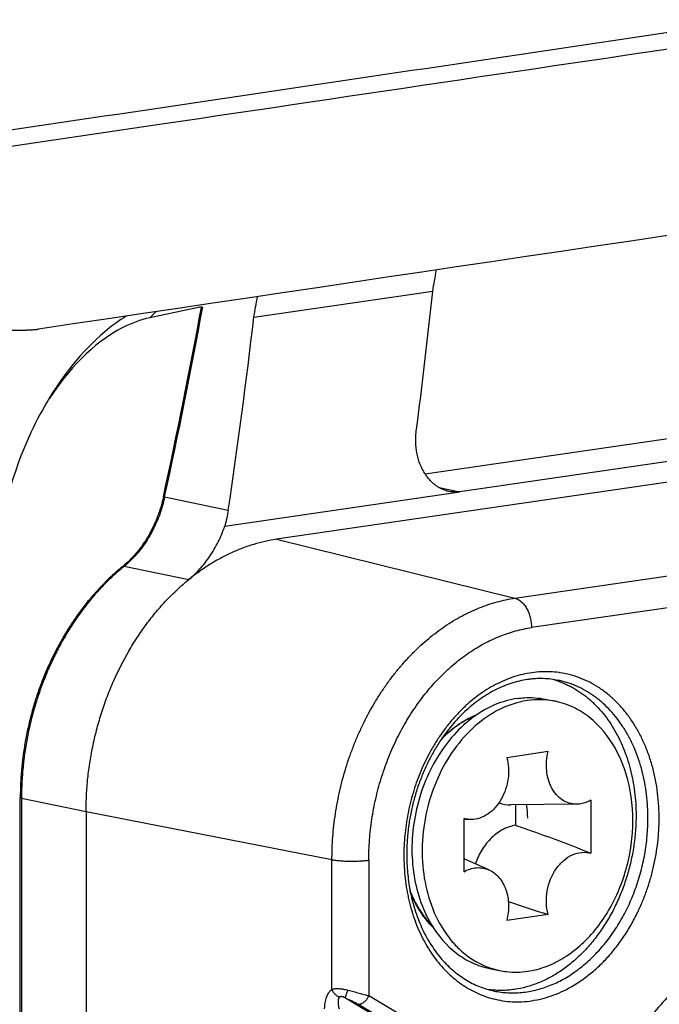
# Model space of a CAD drawing. Header units: millimetres. Extents: x 0 to 420, y -341 to 792.
# Tile 58 of 256: x 194.56 to 196.62, y 21.14 to 24.31. Entities that reach past the tile are written whole.
import ezdxf

# ---------------------------------------------------------------- set-up
doc = ezdxf.new("R2010")
doc.units = ezdxf.units.MM
doc.header["$LTSCALE"] = 23.1
doc.layers.get('0').update_dxf_attribs({"linetype": 'CONTINUOUS'})
doc.layers.add('02___PRT_ALL_AXES', color=7, linetype='CONTINUOUS')

msp = doc.modelspace()

# ---------------------------------------------------------------- linework, layer by layer
at = {"color": 7, "linetype": 'Continuous'}
for p, q in [((194.4012, 23.8828), (195.018, 23.9744)), ((195.3135, 23.3525), (195.8887, 23.4363)), ((195.145, 23.3857), (194.9792, 23.3511)), ((194.9792, 23.3511), (194.9992, 23.3707)), ((194.5593, 23.3105), (194.5742, 23.3111)), ((194.5742, 23.3111), (194.5831, 23.3114)), ((194.5831, 23.3114), (194.5911, 23.3119)), ((195.8646, 22.8491), (197.0613, 23.0234)), ((197.0637, 23.0233), (195.8649, 22.8487)), ((197.8609, 22.9993), (195.3866, 22.6388)), ((197.2714, 22.9804), (195.9761, 22.7916)), ((195.9094, 22.8054), (195.9761, 22.7916)), ((196.1529, 22.4494), (198.6272, 22.81)), ((195.027, 22.7749), (195.0229, 22.7757)), ((195.027, 22.7749), (195.2313, 22.7326)), ((195.2202, 22.6808), (195.9761, 22.7916)), ((198.6804, 22.7153), (196.2061, 22.3547)), ((195.3866, 22.6388), (196.1529, 22.4494)), ((194.8922, 22.5514), (194.8922, 22.5513)), ((194.8969, 22.5521), (195.1045, 22.5092)), ((196.2498, 22.1224), (196.249, 22.1224)), ((196.2498, 22.1223), (196.249, 22.1224)), ((196.2501, 22.1246), (196.2829, 22.1178)), ((196.1268, 21.9376), (196.2598, 21.957)), ((194.5629, 17.7896), (194.5629, 21.8076)), ((194.7745, 21.7627), (194.5669, 21.8057)), ((194.5669, 21.8057), (194.5669, 17.7877)), ((196.3512, 21.7869), (196.1399, 21.7849)), ((196.155, 21.785), (196.155, 21.7191)), ((196.3974, 21.8002), (196.3974, 21.6291)), ((195.5648, 21.6076), (194.7745, 21.7627)), ((194.7745, 21.7627), (194.7745, 17.7447)), ((195.9892, 21.5697), (195.9892, 21.7408)), ((196.0126, 21.7376), (195.9892, 21.7374)), ((195.5648, 21.1917), (195.5648, 21.6076)), ((195.6831, 21.6061), (195.6831, 21.1707)), ((196.0692, 21.576), (195.9892, 21.6115)), ((196.2598, 21.4323), (196.1268, 21.4129)), ((196.0709, 21.2589), (196.1037, 21.2521)), ((195.6081, 21.164), (196.0553, 20.8972)), ((196.1012, 20.9213), (195.6831, 21.1707)), ((196.0663, 20.895), (195.6482, 21.1444))]:
    msp.add_line(p, q, dxfattribs=at)
msp.add_lwpolyline([(194.5911, 23.3119), (194.5949, 23.3121), (194.5986, 23.3123), (194.6021, 23.3125), (194.6055, 23.3128), (194.6088, 23.3131), (194.612, 23.3134), (194.6151, 23.3138), (194.6183, 23.3141), (194.6215, 23.3146)], dxfattribs=at)
for centre, radius, start, end in [((1342.9829, -7706.9427), 7816.6931, 98.40250875, 98.51710809), ((177.2071, 26.6679), 18.9591, 350.18588, 350.394), ((177.6085, 26.5845), 17.9976, 349.65478, 349.86935), ((177.4054, 26.6257), 18.0333, 347.67269, 349.64923), ((177.4149, 26.6238), 18.0278, 347.67269, 349.65537), ((177.679, 25.3767), 17.7503, 351.43353, 353.45204), ((195.5872, 22.5263), 1.0897, 149.4359, 150.1733), ((195.3601, 21.9831), 0.7337, 129.4525, 133.6325), ((195.344, 22.0023), 0.7087, 129.1185, 129.4398), ((196.2527, 21.9068), 0.3062, 81.352, 82.0757), ((196.1956, 21.9071), 0.292, 73.0826, 73.4271), ((196.2317, 21.8703), 0.2527, 78.3208, 85.8902), ((195.5667, 21.8076), 1.0038, 179.3193, 179.9993), ((195.5757, 21.8057), 1.0089, 179.2248, 179.9991), ((195.9357, 21.7424), 0.2583, 359.9534, 9.6168), ((195.9378, 21.7426), 0.6426, 359.9993, 1.447), ((195.9416, 21.7421), 0.6748, 359.9993, 1.447), ((196.4964, 21.6215), 0.7005, 174.6611, 176.537), ((196.4834, 21.6223), 0.6875, 176.5361, 179.6647), ((196.4657, 21.6258), 0.6607, 176.7273, 179.9856), ((196.4788, 21.625), 0.6738, 174.9855, 176.7289), ((196.4687, 21.6225), 0.6728, 179.6771, 179.9999), ((196.4718, 21.6225), 0.6759, 179.9997, 180.9639), ((196.4681, 21.6225), 0.6722, 180.9648, 181.2068), ((196.4667, 21.6225), 0.6708, 181.2068, 181.4491), ((196.4552, 21.6221), 0.6593, 181.4467, 184.8496), ((199.1863, 30.6989), 9.7177, 251.68007, 252.47382), ((196.155, 21.4995), 0.2526, 250.758, 258.3007)]:
    msp.add_arc(centre, radius, start, end, dxfattribs=at)
msp.add_ellipse((184.9721, 25.06), major_axis=(0.6397, 14.3927), ratio=0.764379, start_param=-1.681355, end_param=-1.649823, dxfattribs=at)
for points, knots in [([(194.2306, 23.9104), (195.1481, 24.0467), (198.6971, 24.5734), (202.2464, 25.0977), (204.8784, 25.4846)], [0, 0, 0, 0, 0.258546, 1, 1, 1, 1]), ([(195.018, 23.9744), (195.6555, 24.0691), (198.1515, 24.4394), (200.6477, 24.8085), (202.5065, 25.0825)], [0, 0, 0, 0, 0.255413, 1, 1, 1, 1]), ([(194.9045, 23.3568), (194.8799, 23.3416), (194.778, 23.2664), (194.6984, 23.1641), (194.6489, 23.0804)], [0, 0, 0, 0, 0.229425, 1, 1, 1, 1]), ([(194.9792, 23.3511), (194.9493, 23.3446), (194.8163, 23.2936), (194.7157, 23.1821), (194.6556, 23.0899)], [0, 0, 0, 0, 0.217615, 1, 1, 1, 1]), ([(193.4203, 23.1573), (193.538, 23.1855), (193.7209, 23.2265), (193.9692, 23.2676), (194.1557, 23.2901), (194.3228, 23.3032), (194.4586, 23.3086), (194.5544, 23.3115), (194.6044, 23.312), (194.6215, 23.3146)], [0, 0, 0, 0, 0.298896, 0.46288, 0.621578, 0.762899, 0.877014, 0.957343, 1, 1, 1, 1]), ([(194.6419, 23.0682), (194.6204, 23.0309), (194.5425, 22.8744), (194.4979, 22.7013), (194.4862, 22.5703)], [0, 0, 0, 0, 0.246788, 1, 1, 1, 1]), ([(195.8643, 22.8487), (195.8613, 22.8534), (195.8556, 22.8633), (195.8484, 22.879), (195.8426, 22.8956), (195.8382, 22.913), (195.8352, 22.9309), (195.8338, 22.9492), (195.8339, 22.9677), (195.835, 22.9799), (195.8358, 22.986)], [0, 0, 0, 0, 0.117574, 0.238089, 0.361212, 0.48657, 0.613736, 0.742219, 0.871271, 1, 1, 1, 1]), ([(195.9412, 22.7927), (195.9374, 22.7934), (195.93, 22.7954), (195.9192, 22.7997), (195.9087, 22.8051), (195.9003, 22.8106), (195.8939, 22.8155), (195.8876, 22.8209), (195.8801, 22.8282), (195.8718, 22.838), (195.8667, 22.8451), (195.8643, 22.8487)], [0, 0, 0, 0, 0.117447, 0.236217, 0.356841, 0.479778, 0.542254, 0.605432, 0.733942, 0.865451, 1, 1, 1, 1]), ([(195.0229, 22.7757), (195.0204, 22.7644), (195.0161, 22.7476), (195.009, 22.7257), (195.0031, 22.7094), (194.9967, 22.6936), (194.9873, 22.673), (194.9742, 22.6482), (194.9593, 22.6249), (194.9464, 22.6073), (194.9363, 22.5948), (194.9258, 22.5829), (194.9115, 22.5681), (194.9001, 22.5577), (194.8922, 22.5513)], [0, 0, 0, 0, 0.131081, 0.196528, 0.261757, 0.32666, 0.391132, 0.518495, 0.643459, 0.704942, 0.765688, 0.825632, 0.88471, 1, 1, 1, 1]), ([(195.027, 22.7749), (195.025, 22.7656), (195.0203, 22.7471), (195.0116, 22.72), (195.0012, 22.6936), (194.9892, 22.6682), (194.9758, 22.644), (194.9609, 22.6211), (194.9447, 22.5996), (194.9329, 22.5863), (194.9269, 22.5799)], [0, 0, 0, 0, 0.128885, 0.257565, 0.385473, 0.512081, 0.637064, 0.760193, 0.881262, 1, 1, 1, 1]), ([(195.976, 22.7916), (195.9731, 22.7912), (195.9673, 22.7906), (195.9586, 22.7905), (195.9498, 22.7911), (195.944, 22.7921), (195.9412, 22.7927)], [0, 0, 0, 0, 0.25004, 0.499677, 0.749478, 1, 1, 1, 1]), ([(195.2313, 22.7327), (195.23, 22.7239), (195.2276, 22.7108), (195.2236, 22.6935), (195.2214, 22.685), (195.2202, 22.6808)], [0, 0, 0, 0, 0.501634, 0.75131, 1, 1, 1, 1]), ([(195.1045, 22.5092), (195.1109, 22.5143), (195.1233, 22.5253), (195.1408, 22.5433), (195.1573, 22.563), (195.1726, 22.5841), (195.1867, 22.6066), (195.1994, 22.6303), (195.2107, 22.6551), (195.2172, 22.6721), (195.2202, 22.6808)], [0, 0, 0, 0, 0.117164, 0.237063, 0.359421, 0.483998, 0.610628, 0.739114, 0.869074, 1, 1, 1, 1]), ([(195.3866, 22.6388), (195.3743, 22.637), (195.3497, 22.6324), (195.3132, 22.6229), (195.2769, 22.6105), (195.241, 22.5955), (195.2057, 22.5778), (195.171, 22.5574), (195.1371, 22.5346), (195.1153, 22.5179), (195.1045, 22.5092)], [0, 0, 0, 0, 0.118481, 0.238571, 0.360389, 0.484071, 0.609788, 0.73768, 0.867772, 1, 1, 1, 1]), ([(194.9269, 22.5799), (194.9245, 22.5774), (194.915, 22.5677), (194.9048, 22.5585), (194.8969, 22.5521)], [0, 0, 0, 0, 0.25377, 1, 1, 1, 1]), ([(194.8922, 22.5513), (194.8773, 22.5392), (194.8482, 22.5135), (194.8211, 22.4857), (194.808, 22.4712)], [0, 0, 0, 0, 0.494507, 1, 1, 1, 1]), ([(194.8969, 22.5521), (194.8964, 22.5522), (194.8956, 22.5523), (194.8943, 22.5523), (194.8932, 22.552), (194.8925, 22.5516), (194.8922, 22.5514)], [0, 0, 0, 0, 0.283015, 0.540237, 0.776596, 1, 1, 1, 1]), ([(194.8538, 22.5141), (194.8429, 22.5038), (194.8217, 22.4824), (194.7812, 22.4366), (194.744, 22.3868), (194.7105, 22.3338), (194.6869, 22.292), (194.6652, 22.2487), (194.6456, 22.2041), (194.6279, 22.1583), (194.6124, 22.1115), (194.5991, 22.0638), (194.588, 22.0155), (194.5791, 21.9667), (194.5726, 21.9176), (194.5684, 21.8685), (194.5672, 21.8357), (194.567, 21.8193)], [0, 0, 0, 0, 0.058136, 0.117212, 0.23785, 0.299337, 0.361506, 0.424281, 0.487566, 0.551259, 0.615256, 0.679461, 0.743779, 0.808117, 0.872364, 0.936375, 1, 1, 1, 1]), ([(194.7745, 21.7627), (194.7745, 21.7807), (194.7755, 21.8167), (194.7797, 21.8707), (194.7868, 21.9247), (194.7967, 21.9783), (194.8093, 22.0313), (194.8246, 22.0834), (194.8425, 22.1345), (194.8697, 22.2006), (194.9017, 22.2639), (194.9385, 22.3235), (194.968, 22.3658), (194.9994, 22.4057), (195.0327, 22.4431), (195.0676, 22.4777), (195.0921, 22.499), (195.1045, 22.5092)], [0, 0, 0, 0, 0.063924, 0.128304, 0.192958, 0.257712, 0.322432, 0.387003, 0.451311, 0.515236, 0.641388, 0.703439, 0.764678, 0.825034, 0.884434, 0.942785, 1, 1, 1, 1]), ([(194.808, 22.4712), (194.7986, 22.4608), (194.7802, 22.4394), (194.7541, 22.4058), (194.7295, 22.3705), (194.7062, 22.3337), (194.6845, 22.2955), (194.6644, 22.256), (194.646, 22.2154), (194.6293, 22.1737), (194.6143, 22.1311), (194.6012, 22.0878), (194.59, 22.0438), (194.5806, 21.9993), (194.5732, 21.9545), (194.5677, 21.9095), (194.5642, 21.8645), (194.5631, 21.8345), (194.563, 21.8195)], [0, 0, 0, 0, 0.059092, 0.118926, 0.179456, 0.240639, 0.302423, 0.36475, 0.427543, 0.490718, 0.554193, 0.617886, 0.68172, 0.74562, 0.809507, 0.87328, 0.936818, 1, 1, 1, 1]), ([(195.5648, 21.6076), (195.5648, 21.6325), (195.5662, 21.6698), (195.5709, 21.7195), (195.5758, 21.7568), (195.5822, 21.794), (195.5899, 21.8309), (195.5989, 21.8674), (195.6093, 21.9035), (195.621, 21.9392), (195.634, 21.9742), (195.6482, 22.0086), (195.6687, 22.0532), (195.6916, 22.0963), (195.7169, 22.1376), (195.7368, 22.1674), (195.7577, 22.1961), (195.7795, 22.2235), (195.8023, 22.2497), (195.8259, 22.2745), (195.8503, 22.2979), (195.8754, 22.3199), (195.9012, 22.3403), (195.9276, 22.3592), (195.9545, 22.3765), (195.9819, 22.3922), (196.0098, 22.4061), (196.038, 22.4184), (196.0664, 22.4289), (196.0951, 22.4376), (196.1239, 22.4446), (196.1433, 22.448), (196.1529, 22.4494)], [0, 0, 0, 0, 0.067071, 0.100852, 0.134726, 0.168647, 0.202571, 0.236469, 0.270307, 0.304056, 0.337684, 0.371159, 0.404447, 0.470322, 0.502863, 0.535101, 0.567014, 0.59858, 0.62978, 0.660599, 0.691026, 0.72105, 0.750665, 0.779868, 0.808665, 0.837067, 0.865087, 0.89274, 0.920044, 0.947011, 0.973656, 1, 1, 1, 1]), ([(196.1529, 22.4494), (196.1547, 22.449), (196.1583, 22.4478), (196.1635, 22.4454), (196.1686, 22.4421), (196.1735, 22.4382), (196.1782, 22.4336), (196.1827, 22.4284), (196.1869, 22.4226), (196.1907, 22.4163), (196.1942, 22.4096), (196.1973, 22.4024), (196.2, 22.3949), (196.2022, 22.3871), (196.2039, 22.3791), (196.2052, 22.371), (196.2059, 22.3629), (196.2061, 22.3574), (196.2061, 22.3547)], [0, 0, 0, 0, 0.047557, 0.097204, 0.149148, 0.203512, 0.260353, 0.319647, 0.381292, 0.445131, 0.510962, 0.578512, 0.647471, 0.717512, 0.788278, 0.859293, 0.930039, 1, 1, 1, 1]), ([(195.6831, 21.6061), (195.6831, 21.6282), (195.6843, 21.6614), (195.6885, 21.7056), (195.6929, 21.7388), (195.6985, 21.7718), (195.7054, 21.8046), (195.7134, 21.8371), (195.7227, 21.8693), (195.7331, 21.9009), (195.7446, 21.9321), (195.7573, 21.9627), (195.7755, 22.0024), (195.7959, 22.0407), (195.8183, 22.0774), (195.8418, 22.1126), (195.8671, 22.1459), (195.8943, 22.1771), (195.9153, 22.1991), (195.937, 22.22), (195.9593, 22.2395), (195.9822, 22.2577), (196.0057, 22.2745), (196.0297, 22.2899), (196.054, 22.3038), (196.0788, 22.3162), (196.1039, 22.3271), (196.1292, 22.3365), (196.1547, 22.3443), (196.1803, 22.3504), (196.1975, 22.3535), (196.2061, 22.3547)], [0, 0, 0, 0, 0.067073, 0.100854, 0.134731, 0.168652, 0.202578, 0.236476, 0.270315, 0.304064, 0.337692, 0.371166, 0.404454, 0.470329, 0.50287, 0.535108, 0.598573, 0.629773, 0.660592, 0.691019, 0.721044, 0.750658, 0.779861, 0.808659, 0.837062, 0.865082, 0.892737, 0.920042, 0.947009, 0.973656, 1, 1, 1, 1]), ([(196.2949, 22.2101), (196.2853, 22.2114), (196.2707, 22.2128), (196.2513, 22.2132), (196.2317, 22.2126), (196.207, 22.2102), (196.1775, 22.2047), (196.1482, 22.1964), (196.1191, 22.1855), (196.0906, 22.1719), (196.0626, 22.1559), (196.0353, 22.1374), (196.009, 22.1166), (195.988, 22.0975), (195.9718, 22.0811), (195.9558, 22.0639), (195.9366, 22.0412), (195.9151, 22.0122), (195.8951, 21.9815), (195.8829, 21.9601), (195.8771, 21.9492)], [0, 0, 0, 0, 0.055508, 0.083392, 0.11139, 0.167818, 0.224985, 0.283052, 0.342157, 0.402406, 0.463874, 0.526616, 0.590651, 0.655969, 0.689105, 0.72255, 0.790324, 0.859221, 0.929149, 1, 1, 1, 1]), ([(196.6161, 21.7591), (196.6158, 21.7734), (196.6141, 21.8017), (196.609, 21.8436), (196.6011, 21.8845), (196.5906, 21.924), (196.5775, 21.9618), (196.5619, 21.9979), (196.5439, 22.0318), (196.5237, 22.0633), (196.5013, 22.0924), (196.4769, 22.1187), (196.455, 22.1382), (196.4366, 22.1523), (196.4179, 22.1652), (196.3935, 22.1794), (196.368, 22.1908), (196.347, 22.1983), (196.3258, 22.2045), (196.3096, 22.2079), (196.2987, 22.2095)], [0, 0, 0, 0, 0.071486, 0.142166, 0.211789, 0.28015, 0.347153, 0.412736, 0.476863, 0.539526, 0.600744, 0.660585, 0.719168, 0.748044, 0.776667, 0.833244, 0.889149, 0.916938, 0.944656, 1, 1, 1, 1]), ([(196.2931, 22.1851), (196.285, 22.1868), (196.2686, 22.1894), (196.2437, 22.1912), (196.2227, 22.1908), (196.2059, 22.1895), (196.1889, 22.1874), (196.1677, 22.1833), (196.1423, 22.1763), (196.1171, 22.1671), (196.0922, 22.1558), (196.0677, 22.1424), (196.0436, 22.127), (196.0202, 22.1096), (195.9896, 22.0835), (195.9611, 22.0541), (195.9348, 22.0217), (195.9224, 22.0045), (195.9164, 21.9957)], [0, 0, 0, 0, 0.055431, 0.111219, 0.167513, 0.195901, 0.22447, 0.282228, 0.340971, 0.400855, 0.462009, 0.524504, 0.588376, 0.653648, 0.720318, 0.857636, 0.928237, 1, 1, 1, 1]), ([(196.2805, 22.1865), (196.29, 22.1836), (196.3041, 22.1785), (196.3223, 22.1703), (196.3403, 22.1612), (196.362, 22.1479), (196.3826, 22.1326), (196.3984, 22.119), (196.4138, 22.1044), (196.4321, 22.0847), (196.4522, 22.0588), (196.4706, 22.0307), (196.4871, 22.0006), (196.5015, 21.9687), (196.5139, 21.9352), (196.5242, 21.9003), (196.5322, 21.8641), (196.5379, 21.8269), (196.5414, 21.7889), (196.5422, 21.7634), (196.5422, 21.7505)], [0, 0, 0, 0, 0.054802, 0.082368, 0.110078, 0.166018, 0.222829, 0.251622, 0.280694, 0.339716, 0.400009, 0.461643, 0.524645, 0.589002, 0.65468, 0.721626, 0.78977, 0.859012, 0.929165, 1, 1, 1, 1]), ([(196.5802, 21.7589), (196.5799, 21.772), (196.5784, 21.7982), (196.5737, 21.8369), (196.5667, 21.8747), (196.5572, 21.9113), (196.5454, 21.9465), (196.5314, 21.9801), (196.5153, 22.0118), (196.497, 22.0414), (196.4769, 22.0689), (196.4549, 22.0939), (196.4351, 22.1127), (196.4185, 22.1264), (196.4015, 22.139), (196.3795, 22.153), (196.3562, 22.1646), (196.3372, 22.1724), (196.3227, 22.1775), (196.308, 22.1818), (196.2981, 22.1841), (196.2931, 22.1851)], [0, 0, 0, 0, 0.071237, 0.141703, 0.211161, 0.279414, 0.346364, 0.41195, 0.476135, 0.538906, 0.600273, 0.660287, 0.719048, 0.748007, 0.776706, 0.833398, 0.889348, 0.917125, 0.944805, 0.972419, 1, 1, 1, 1]), ([(196.1605, 22.127), (196.168, 22.1281), (196.1978, 22.1312), (196.2282, 22.1291), (196.2501, 22.1246)], [0, 0, 0, 0, 0.253181, 1, 1, 1, 1]), ([(196.1605, 22.127), (196.1363, 22.1235), (196.0872, 22.1094), (196.0431, 22.084), (196.0221, 22.0688)], [0, 0, 0, 0, 0.486141, 1, 1, 1, 1]), ([(196.1933, 22.1202), (196.1849, 22.119), (196.1504, 22.1123), (196.1174, 22.0992), (196.0941, 22.0867)], [0, 0, 0, 0, 0.243755, 1, 1, 1, 1]), ([(196.249, 22.1224), (196.2444, 22.1227), (196.2258, 22.1235), (196.2071, 22.1223), (196.1933, 22.1202)], [0, 0, 0, 0, 0.248354, 1, 1, 1, 1]), ([(196.1933, 21.2497), (196.2139, 21.2527), (196.2556, 21.2638), (196.3359, 21.3045), (196.4248, 21.3884), (196.4988, 21.5215), (196.5357, 21.6739), (196.5312, 21.8281), (196.4853, 21.966), (196.413, 22.0559), (196.3412, 22.1007), (196.3024, 22.1137), (196.2829, 22.1178)], [0, 0, 0, 0, 0.055345, 0.113297, 0.237837, 0.372872, 0.512601, 0.649498, 0.777061, 0.892554, 0.946898, 1, 1, 1, 1]), ([(196.0221, 22.0688), (195.9744, 22.0344), (195.8914, 21.9389), (195.824, 21.7618), (195.8153, 21.5725), (195.8534, 21.4518), (195.8835, 21.4011)], [0, 0, 0, 0, 0.240181, 0.499925, 0.759713, 1, 1, 1, 1]), ([(196.0941, 22.0867), (196.066, 22.0715), (196.0123, 22.0319), (195.9464, 21.9534), (195.8958, 21.8587), (195.8634, 21.7535), (195.8513, 21.6441), (195.86, 21.537), (195.8893, 21.4388), (195.9228, 21.381), (195.9425, 21.356)], [0, 0, 0, 0, 0.114939, 0.237859, 0.367151, 0.499945, 0.632748, 0.762064, 0.88502, 1, 1, 1, 1]), ([(196.0221, 22.0694), (196.0174, 22.0675), (196.008, 22.0633), (195.9941, 22.0562), (195.9805, 22.0482), (195.9624, 22.0363), (195.9405, 22.0193), (195.9242, 22.004), (195.9164, 21.9959)], [0, 0, 0, 0, 0.118159, 0.238221, 0.360248, 0.484261, 0.738188, 1, 1, 1, 1]), ([(195.9184, 21.999), (195.9267, 22.0075), (195.9438, 22.0234), (195.9669, 22.041), (195.986, 22.0532), (196.0005, 22.0615), (196.0153, 22.0687), (196.0253, 22.073), (196.0303, 22.075)], [0, 0, 0, 0, 0.260763, 0.514191, 0.638228, 0.760501, 0.88107, 1, 1, 1, 1]), ([(195.9164, 21.9957), (195.9088, 21.9845), (195.8944, 21.9616), (195.8749, 21.9256), (195.8576, 21.8879), (195.8425, 21.8488), (195.8299, 21.8086), (195.8214, 21.7744), (195.8159, 21.7468), (195.8113, 21.719), (195.8088, 21.6979), (195.8076, 21.6839)], [0, 0, 0, 0, 0.120868, 0.243625, 0.367934, 0.49343, 0.619745, 0.746525, 0.809986, 0.87343, 1, 1, 1, 1]), ([(195.8771, 21.9492), (195.8717, 21.9393), (195.8616, 21.919), (195.8432, 21.8772), (195.828, 21.8338), (195.8159, 21.7893), (195.806, 21.7441), (195.8011, 21.7097), (195.7989, 21.6867)], [0, 0, 0, 0, 0.122882, 0.246787, 0.496762, 0.622507, 0.748462, 1, 1, 1, 1]), ([(196.3512, 21.7869), (196.3432, 21.7868), (196.3271, 21.7891), (196.2966, 21.8033), (196.2664, 21.839), (196.2513, 21.8958), (196.2547, 21.9368), (196.2598, 21.957)], [0, 0, 0, 0, 0.108451, 0.218015, 0.451947, 0.716233, 1, 1, 1, 1]), ([(196.1268, 21.9376), (196.1328, 21.9156), (196.135, 21.8682), (196.1167, 21.8126), (196.0906, 21.7757), (196.0671, 21.7546), (196.0407, 21.7411), (196.0217, 21.7377), (196.0126, 21.7376)], [0, 0, 0, 0, 0.263602, 0.532479, 0.660911, 0.781653, 0.89416, 1, 1, 1, 1]), ([(194.5669, 21.8057), (194.5666, 21.8058), (194.566, 21.8059), (194.5652, 21.8061), (194.5645, 21.8063), (194.564, 21.8066), (194.5635, 21.8068), (194.5632, 21.807), (194.563, 21.8072), (194.563, 21.8073), (194.5629, 21.8075), (194.5629, 21.8075), (194.5629, 21.8076)], [0, 0, 0, 0, 0.199486, 0.378241, 0.535328, 0.670006, 0.781924, 0.871575, 0.908811, 0.941843, 0.971762, 1, 1, 1, 1]), ([(196.3974, 21.8002), (196.3937, 21.7981), (196.3794, 21.7908), (196.3631, 21.787), (196.3512, 21.7869)], [0, 0, 0, 0, 0.260871, 1, 1, 1, 1]), ([(196.5422, 21.7505), (196.5422, 21.734), (196.5412, 21.7092), (196.5381, 21.6762), (196.5348, 21.6514), (196.5306, 21.6268), (196.5255, 21.6023), (196.5195, 21.578), (196.5126, 21.554), (196.5048, 21.5303), (196.4962, 21.507), (196.4867, 21.4842), (196.4731, 21.4546), (196.4542, 21.4189), (196.4285, 21.3786), (196.4047, 21.3474), (196.3844, 21.3241), (196.3687, 21.3076), (196.3525, 21.292), (196.3358, 21.2774), (196.3187, 21.2638), (196.3012, 21.2513), (196.2833, 21.2398), (196.2651, 21.2294), (196.2466, 21.2201), (196.2278, 21.212), (196.2089, 21.205), (196.1837, 21.1973), (196.1644, 21.1932), (196.1515, 21.1914)], [0, 0, 0, 0, 0.067074, 0.100857, 0.134733, 0.168655, 0.202582, 0.236481, 0.270321, 0.304072, 0.337702, 0.371178, 0.404468, 0.470346, 0.535115, 0.598583, 0.629785, 0.660606, 0.691034, 0.72106, 0.750676, 0.779881, 0.80868, 0.837083, 0.865104, 0.892759, 0.920064, 0.947032, 1, 1, 1, 1]), ([(196.155, 21.7191), (196.1412, 21.7171), (196.1131, 21.7075), (196.0762, 21.6802), (196.0458, 21.6419), (196.0313, 21.6115), (196.0257, 21.5953)], [0, 0, 0, 0, 0.223703, 0.465374, 0.725706, 1, 1, 1, 1]), ([(196.0864, 21.1863), (196.0936, 21.1848), (196.1082, 21.1824), (196.1303, 21.1804), (196.1526, 21.18), (196.175, 21.1814), (196.1975, 21.1844), (196.2199, 21.1891), (196.2423, 21.1954), (196.2644, 21.2033), (196.2864, 21.2129), (196.308, 21.2239), (196.3292, 21.2365), (196.3499, 21.2506), (196.3701, 21.2662), (196.3897, 21.2831), (196.4087, 21.3013), (196.4269, 21.3208), (196.4443, 21.3415), (196.4609, 21.3633), (196.4767, 21.3862), (196.4914, 21.4101), (196.5052, 21.4349), (196.5179, 21.4605), (196.5296, 21.4869), (196.5401, 21.5139), (196.5494, 21.5414), (196.5604, 21.5789), (196.5689, 21.617), (196.5748, 21.6556), (196.5791, 21.6942), (196.5804, 21.7233), (196.5804, 21.7426)], [0, 0, 0, 0, 0.026262, 0.052588, 0.079044, 0.10569, 0.132586, 0.159781, 0.187325, 0.215258, 0.243615, 0.272422, 0.301699, 0.33146, 0.361713, 0.392454, 0.423677, 0.455372, 0.48752, 0.520097, 0.553075, 0.586425, 0.620109, 0.654088, 0.688316, 0.72275, 0.757344, 0.792055, 0.861638, 0.896432, 0.93114, 1, 1, 1, 1]), ([(196.155, 21.7191), (196.1753, 21.7122), (196.2567, 21.684), (196.3375, 21.6539), (196.3974, 21.6291)], [0, 0, 0, 0, 0.248759, 1, 1, 1, 1]), ([(196.5475, 21.4397), (196.5531, 21.4513), (196.5637, 21.475), (196.5775, 21.5114), (196.5893, 21.5487), (196.5991, 21.5867), (196.6068, 21.6253), (196.6123, 21.6642), (196.6156, 21.7031), (196.6163, 21.7291), (196.6163, 21.7421)], [0, 0, 0, 0, 0.123641, 0.248219, 0.373474, 0.499149, 0.624983, 0.75067, 0.875812, 1, 1, 1, 1]), ([(195.805, 21.6259), (195.805, 21.6161), (195.8055, 21.5964), (195.8081, 21.5576), (195.8122, 21.5288), (195.8158, 21.5099)], [0, 0, 0, 0, 0.253372, 0.504857, 1, 1, 1, 1]), ([(196.2598, 21.4323), (196.2531, 21.4568), (196.2518, 21.5095), (196.2757, 21.5699), (196.3082, 21.6068), (196.3365, 21.6254), (196.3672, 21.6339), (196.3879, 21.6319), (196.3974, 21.6291)], [0, 0, 0, 0, 0.269084, 0.540598, 0.667743, 0.785598, 0.895047, 1, 1, 1, 1]), ([(195.6831, 21.6061), (195.6809, 21.6058), (195.6764, 21.6052), (195.6694, 21.6044), (195.6621, 21.6038), (195.6517, 21.6031), (195.6384, 21.6027), (195.6222, 21.6026), (195.6088, 21.603), (195.5983, 21.6036), (195.5908, 21.6041), (195.5836, 21.6048), (195.5769, 21.6056), (195.5706, 21.6065), (195.5667, 21.6072), (195.5648, 21.6076)], [0, 0, 0, 0, 0.05529, 0.114407, 0.176724, 0.241612, 0.376602, 0.514508, 0.650501, 0.716298, 0.77984, 0.840546, 0.897847, 0.951182, 1, 1, 1, 1]), ([(195.7983, 21.5664), (195.7993, 21.5544), (195.802, 21.5306), (195.807, 21.5012), (195.812, 21.4781), (195.8176, 21.4555), (195.829, 21.4173), (195.8458, 21.3755), (195.8664, 21.3365), (195.8833, 21.3092), (195.9018, 21.2837), (195.9218, 21.2601), (195.9432, 21.2386), (195.9622, 21.2224), (195.978, 21.2107), (195.994, 21.1997), (196.0147, 21.1875), (196.0406, 21.1752), (196.0584, 21.1686), (196.0674, 21.1658)], [0, 0, 0, 0, 0.070669, 0.140486, 0.175024, 0.20929, 0.276964, 0.408673, 0.472714, 0.535508, 0.597065, 0.657417, 0.716638, 0.774825, 0.803573, 0.83211, 0.888614, 0.944517, 1, 1, 1, 1]), ([(195.9892, 21.5697), (196.0015, 21.5768), (196.0285, 21.5862), (196.057, 21.5814), (196.0692, 21.576)], [0, 0, 0, 0, 0.513832, 1, 1, 1, 1]), ([(196.0692, 21.576), (196.0816, 21.5705), (196.1049, 21.5522), (196.1265, 21.5118), (196.1348, 21.4634), (196.131, 21.4295), (196.1268, 21.4129)], [0, 0, 0, 0, 0.218362, 0.459322, 0.723284, 1, 1, 1, 1]), ([(195.8156, 21.5097), (195.8196, 21.4992), (195.8284, 21.4787), (195.8417, 21.4545), (195.8535, 21.4365), (195.8628, 21.4238), (195.8726, 21.4117), (195.8796, 21.4041), (195.8831, 21.4005)], [0, 0, 0, 0, 0.261717, 0.515625, 0.639654, 0.761708, 0.881806, 1, 1, 1, 1]), ([(195.8158, 21.5099), (195.8178, 21.4994), (195.8223, 21.4787), (195.8308, 21.4483), (195.841, 21.4189), (195.8527, 21.3908), (195.8658, 21.3641), (195.8804, 21.3388), (195.8963, 21.315), (195.9136, 21.293), (195.932, 21.2727), (195.9514, 21.2542), (195.9719, 21.2377), (195.9934, 21.2232), (196.0156, 21.2107), (196.0386, 21.2003), (196.0622, 21.192), (196.0783, 21.188), (196.0864, 21.1863)], [0, 0, 0, 0, 0.071772, 0.142365, 0.211705, 0.279732, 0.346401, 0.411677, 0.475549, 0.538041, 0.599198, 0.659085, 0.71782, 0.775563, 0.832489, 0.888772, 0.94456, 1, 1, 1, 1]), ([(195.8887, 21.3919), (195.8849, 21.3957), (195.8774, 21.4035), (195.8669, 21.416), (195.8569, 21.4292), (195.8443, 21.4479), (195.8301, 21.473), (195.8208, 21.4943), (195.8165, 21.5053)], [0, 0, 0, 0, 0.118888, 0.239444, 0.361739, 0.485813, 0.739295, 1, 1, 1, 1]), ([(196.3166, 21.1905), (196.3284, 21.1965), (196.3518, 21.2098), (196.3853, 21.2333), (196.4174, 21.2602), (196.4478, 21.2905), (196.4762, 21.3239), (196.4981, 21.3539), (196.5145, 21.3791), (196.5301, 21.4054), (196.5408, 21.4258), (196.5475, 21.4397)], [0, 0, 0, 0, 0.11511, 0.233177, 0.354238, 0.478242, 0.605063, 0.734483, 0.800097, 0.866256, 1, 1, 1, 1]), ([(195.8835, 21.4011), (195.9047, 21.3654), (195.9456, 21.3171), (196.0149, 21.2752), (196.0521, 21.2628), (196.0709, 21.2589)], [0, 0, 0, 0, 0.516949, 0.76107, 1, 1, 1, 1]), ([(195.9425, 21.356), (195.9455, 21.3522), (195.9575, 21.3375), (195.9709, 21.3239), (195.9815, 21.3145)], [0, 0, 0, 0, 0.254158, 1, 1, 1, 1]), ([(195.9815, 21.3145), (195.9882, 21.3086), (196.0155, 21.2865), (196.0471, 21.2696), (196.0717, 21.261)], [0, 0, 0, 0, 0.256065, 1, 1, 1, 1]), ([(196.7582, 21.2782), (196.7382, 21.2604), (196.6987, 21.2236), (196.6418, 21.1653), (196.587, 21.1037), (196.5343, 21.039), (196.484, 20.9712), (196.436, 20.9007), (196.3906, 20.8275), (196.3479, 20.7519), (196.3079, 20.6739), (196.2708, 20.5939), (196.2367, 20.5121), (196.2056, 20.4285), (196.1776, 20.3436), (196.1446, 20.2286), (196.1248, 20.1409), (196.1138, 20.082)], [0, 0, 0, 0, 0.058103, 0.116983, 0.176605, 0.236942, 0.297966, 0.359642, 0.421925, 0.48476, 0.548092, 0.611861, 0.676004, 0.740458, 0.805156, 0.87003, 1, 1, 1, 1]), ([(196.1037, 21.2521), (196.111, 21.2506), (196.1406, 21.2458), (196.171, 21.2464), (196.1933, 21.2497)], [0, 0, 0, 0, 0.248406, 1, 1, 1, 1]), ([(196.8117, 21.2699), (196.7917, 21.2536), (196.7522, 21.2198), (196.6951, 21.1658), (196.6397, 21.1082), (196.5864, 21.0473), (196.5352, 20.9831), (196.4863, 20.9159), (196.4399, 20.8458), (196.396, 20.773), (196.3548, 20.6978), (196.3164, 20.6203), (196.2809, 20.5407), (196.2484, 20.4592), (196.2191, 20.3762), (196.1929, 20.2918), (196.1699, 20.2061), (196.1438, 20.0908), (196.1244, 19.9741), (196.1119, 19.8568), (196.106, 19.7689), (196.1036, 19.6813), (196.1047, 19.5942), (196.1094, 19.5078), (196.1174, 19.4224), (196.1289, 19.3383), (196.1439, 19.2556), (196.1622, 19.1745), (196.1838, 19.0954), (196.2086, 19.0183), (196.2367, 18.9436), (196.2678, 18.8715), (196.2907, 18.8248), (196.3027, 18.802)], [0, 0, 0, 0, 0.028606, 0.057686, 0.087215, 0.117169, 0.147524, 0.178261, 0.209358, 0.240789, 0.272521, 0.304521, 0.336754, 0.369181, 0.401767, 0.434472, 0.467256, 0.500081, 0.565675, 0.598376, 0.630957, 0.663379, 0.695604, 0.727596, 0.759319, 0.790739, 0.821824, 0.852549, 0.882891, 0.912831, 0.942346, 0.971411, 1, 1, 1, 1]), ([(196.3344, 20.0402), (196.3385, 20.0627), (196.3476, 20.1073), (196.3636, 20.1738), (196.3822, 20.2394), (196.4033, 20.3042), (196.4267, 20.3678), (196.4524, 20.4302), (196.4804, 20.4911), (196.5205, 20.57), (196.5649, 20.6458), (196.6135, 20.7179), (196.6517, 20.7696), (196.6916, 20.819), (196.7331, 20.8661), (196.7762, 20.9106), (196.8208, 20.9525), (196.8667, 20.9916), (196.9138, 21.028), (196.962, 21.0614), (197.0112, 21.0918), (197.0612, 21.1191), (197.112, 21.1433), (197.1633, 21.1642), (197.2151, 21.1819), (197.2673, 21.1962), (197.3196, 21.2072), (197.3721, 21.2148), (197.4244, 21.219), (197.4766, 21.2198), (197.5284, 21.2171), (197.5798, 21.2111), (197.6137, 21.2048), (197.6305, 21.2011)], [0, 0, 0, 0, 0.0354, 0.070794, 0.106127, 0.141359, 0.176457, 0.211387, 0.246119, 0.280617, 0.348768, 0.382374, 0.415629, 0.448509, 0.480994, 0.513069, 0.544722, 0.575942, 0.606725, 0.637071, 0.666985, 0.696474, 0.725551, 0.754236, 0.782553, 0.810527, 0.838193, 0.865586, 0.892748, 0.919722, 0.946556, 0.973299, 1, 1, 1, 1]), ([(195.5413, 21.1291), (195.5413, 21.1323), (195.5416, 21.1388), (195.5427, 21.1483), (195.5445, 21.1574), (195.5471, 21.166), (195.5504, 21.1739), (195.5538, 21.1799), (195.5569, 21.1841), (195.5601, 21.1879), (195.5628, 21.1904), (195.5648, 21.1917)], [0, 0, 0, 0, 0.141344, 0.28006, 0.414823, 0.544494, 0.668251, 0.78568, 0.841938, 0.896428, 1, 1, 1, 1]), ([(195.5648, 21.1917), (195.5664, 21.1923), (195.5699, 21.1932), (195.5745, 21.1939), (195.5784, 21.1942), (195.5814, 21.1943), (195.5846, 21.1942), (195.5891, 21.194), (195.5936, 21.1935), (195.5983, 21.1929), (195.603, 21.1921), (195.6091, 21.1909), (195.6139, 21.1897), (195.6163, 21.1891)], [0, 0, 0, 0, 0.099343, 0.207131, 0.264197, 0.323335, 0.38448, 0.447521, 0.578721, 0.646563, 0.715642, 0.856638, 1, 1, 1, 1]), ([(195.5893, 21.1664), (195.588, 21.1669), (195.5855, 21.168), (195.5818, 21.1702), (195.5782, 21.1729), (195.5747, 21.1761), (195.5716, 21.1796), (195.5689, 21.1835), (195.5666, 21.1876), (195.5653, 21.1904), (195.5648, 21.1917)], [0, 0, 0, 0, 0.111199, 0.230225, 0.35517, 0.484185, 0.615522, 0.746989, 0.876029, 1, 1, 1, 1]), ([(195.6081, 21.164), (195.6081, 21.1642), (195.6082, 21.1645), (195.6083, 21.1652), (195.6084, 21.166), (195.6087, 21.167), (195.6089, 21.1681), (195.6095, 21.1699), (195.6103, 21.1725), (195.6115, 21.1761), (195.613, 21.1802), (195.6146, 21.1845), (195.6157, 21.1875), (195.6163, 21.1891)], [0, 0, 0, 0, 0.018349, 0.042982, 0.073991, 0.111424, 0.155312, 0.205676, 0.3259, 0.471142, 0.636143, 0.814549, 1, 1, 1, 1]), ([(195.6163, 21.1891), (195.6223, 21.1875), (195.6342, 21.1844), (195.6516, 21.1797), (195.6678, 21.1752), (195.6782, 21.1722), (195.6831, 21.1707)], [0, 0, 0, 0, 0.269679, 0.533254, 0.779848, 1, 1, 1, 1]), ([(196.0674, 21.1658), (196.0774, 21.1627), (196.0975, 21.1574), (196.1285, 21.1526), (196.1598, 21.151), (196.1915, 21.1526), (196.2232, 21.1574), (196.2549, 21.1653), (196.2862, 21.1762), (196.3065, 21.1855), (196.3166, 21.1905)], [0, 0, 0, 0, 0.121487, 0.242976, 0.365006, 0.488105, 0.612758, 0.739389, 0.868373, 1, 1, 1, 1]), ([(196.1515, 21.1914), (196.1447, 21.1904), (196.1311, 21.1889), (196.1107, 21.1879), (196.0904, 21.1884), (196.0769, 21.1897), (196.0702, 21.1905)], [0, 0, 0, 0, 0.252225, 0.502744, 0.751886, 1, 1, 1, 1]), ([(195.5887, 21.1284), (195.5881, 21.1304), (195.5872, 21.1342), (195.5861, 21.1399), (195.5854, 21.1454), (195.5852, 21.1506), (195.5854, 21.1546), (195.5858, 21.1577), (195.5862, 21.1597), (195.5868, 21.1617), (195.5877, 21.1639), (195.5886, 21.1655), (195.5893, 21.1664)], [0, 0, 0, 0, 0.15399, 0.303018, 0.445069, 0.578272, 0.701015, 0.758107, 0.812213, 0.863326, 0.911527, 1, 1, 1, 1]), ([(195.6081, 21.164), (195.6073, 21.1644), (195.6057, 21.1652), (195.6035, 21.166), (195.6018, 21.1667), (195.6005, 21.1671), (195.5991, 21.1675), (195.5978, 21.1679), (195.5964, 21.1681), (195.5951, 21.1683), (195.5938, 21.1683), (195.5926, 21.1682), (195.5916, 21.168), (195.5907, 21.1676), (195.5899, 21.167), (195.5895, 21.1666), (195.5893, 21.1664)], [0, 0, 0, 0, 0.134887, 0.272286, 0.34151, 0.410857, 0.48017, 0.549353, 0.618326, 0.685923, 0.750101, 0.809171, 0.862478, 0.911272, 0.956852, 1, 1, 1, 1]), ([(195.6081, 21.164), (195.6118, 21.1625), (195.619, 21.1594), (195.6294, 21.1545), (195.6377, 21.1503), (195.6439, 21.1469), (195.6468, 21.1452), (195.6482, 21.1444)], [0, 0, 0, 0, 0.265754, 0.527183, 0.775012, 0.890937, 1, 1, 1, 1]), ([(195.6482, 21.1444), (195.6488, 21.1442), (195.6503, 21.1441), (195.6525, 21.1441), (195.6548, 21.1444), (195.6573, 21.145), (195.6598, 21.1459), (195.6633, 21.1474), (195.6668, 21.1496), (195.67, 21.1522), (195.6723, 21.1545), (195.6745, 21.157), (195.6766, 21.1596), (195.6785, 21.1623), (195.6803, 21.1651), (195.6818, 21.1679), (195.6827, 21.1698), (195.6831, 21.1707)], [0, 0, 0, 0, 0.04388, 0.091246, 0.14208, 0.196256, 0.253592, 0.313894, 0.442593, 0.510821, 0.581036, 0.652536, 0.724527, 0.796158, 0.866544, 0.934787, 1, 1, 1, 1])]:
    msp.add_open_spline(points, degree=3, knots=knots, dxfattribs=at)
for points in [[(196.1014, 21.7916), (196.1137, 21.7871), (196.1269, 21.7848), (196.14, 21.7849)], [(196.0126, 21.7376), (196.0047, 21.7375), (195.9968, 21.7386), (195.9892, 21.7408)]]:
    msp.add_open_spline(points, degree=3, dxfattribs=at)
at = {"layer": '02___PRT_ALL_AXES', "color": 7, "linetype": 'Continuous'}
msp.add_arc((989.969, -5324.3756), 5406.5117, 98.30586, 98.4594365, dxfattribs=at)

doc.saveas('drawing.dxf')
